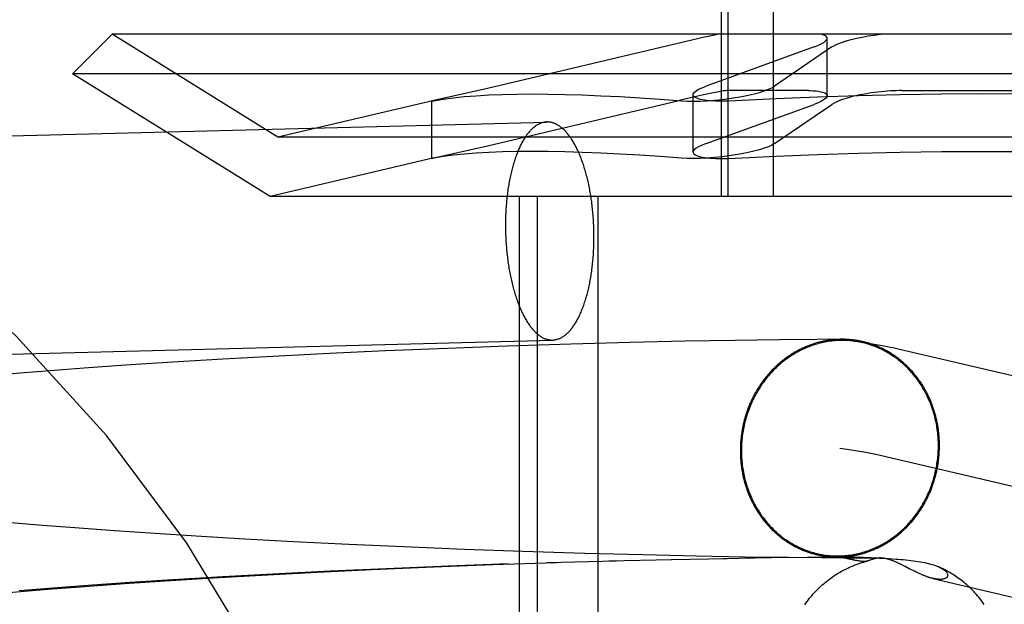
# Model space of a CAD drawing. Header units: inches. Extents: x 0 to 293, y 0 to 190.
# Tile 41 of 84: x 99.333 to 99.509, y 97.547 to 97.652. Entities that reach past the tile are written whole.
import ezdxf

# ---------------------------------------------------------------- set-up
doc = ezdxf.new("R2010")
doc.units = ezdxf.units.IN
doc.header["$LTSCALE"] = 16.12069
doc.header["$MEASUREMENT"] = 0
doc.linetypes.add('HIDDEN', pattern=[0.2, 0.1, -0.1])
doc.layers.add('DEFAULT_2', color=8, linetype='HIDDEN')

msp = doc.modelspace()

# ---------------------------------------------------------------- linework, layer by layer
at = {"layer": 'DEFAULT_2', "color": 8, "linetype": 'HIDDEN'}
for p, q in [((99.45858, 97.62037), (99.45858, 97.72537)), ((99.45979, 97.62037), (99.45979, 97.72537)), ((99.46792, 97.62037), (99.46792, 97.72537)), ((99.34952, 97.64937), (99.34245, 97.6423)), ((99.66138, 97.64937), (99.34952, 97.64937)), ((99.3792, 97.63097), (99.34952, 97.64937)), ((99.45103, 97.64781), (99.41673, 97.6397)), ((99.47749, 97.6384), (99.47749, 97.64867)), ((99.47515, 97.64711), (99.45583, 97.64011)), ((99.47836, 97.64711), (99.46808, 97.64011)), ((99.66845, 97.6423), (99.34245, 97.6423)), ((99.37781, 97.62037), (99.34245, 97.6423)), ((99.41673, 97.6397), (99.40713, 97.63752)), ((99.47416, 97.63931), (99.45958, 97.63931)), ((99.49087, 97.63931), (99.52003, 97.63931)), ((99.40717, 97.63753), (99.3792, 97.63097)), ((99.40713, 97.63752), (99.40673, 97.63742)), ((99.40673, 97.63742), (99.40713, 97.63748)), ((99.40673, 97.62715), (99.40673, 97.63742)), ((99.41673, 97.62943), (99.45102, 97.63753)), ((99.4535, 97.62829), (99.4535, 97.63856)), ((99.45583, 97.62984), (99.47515, 97.63684)), ((99.46808, 97.62984), (99.47836, 97.63684)), ((99.21992, 97.62831), (99.42735, 97.63368)), ((99.6317, 97.63097), (99.3792, 97.63097)), ((99.40713, 97.62725), (99.41673, 97.62943)), ((99.40717, 97.62726), (99.37781, 97.62037)), ((99.40673, 97.62715), (99.40713, 97.62725)), ((99.40713, 97.62721), (99.40673, 97.62715)), ((99.63309, 97.62037), (99.37781, 97.62037)), ((99.42245, 97.46412), (99.42245, 97.62037)), ((99.42568, 97.46412), (99.42568, 97.62037)), ((99.43652, 97.46412), (99.43652, 97.62037)), ((99.22093, 97.58932), (99.42836, 97.5947)), ((99.46889, 97.59475), (99.46102, 97.59463)), ((99.47563, 97.59481), (99.46889, 97.59475)), ((99.48015, 97.59483), (99.47563, 97.59481)), ((99.40953, 97.59319), (99.39847, 97.59274)), ((99.42024, 97.59358), (99.40953, 97.59319)), ((99.4316, 97.59395), (99.42024, 97.59358)), ((99.44227, 97.59424), (99.4316, 97.59395)), ((99.45211, 97.59447), (99.44227, 97.59424)), ((99.46102, 97.59463), (99.45211, 97.59447)), ((99.49019, 97.59315), (99.61999, 97.56276)), ((99.36934, 97.59127), (99.36043, 97.59074)), ((99.37827, 97.59176), (99.36934, 97.59127)), ((99.38843, 97.59228), (99.37827, 97.59176)), ((99.39847, 97.59274), (99.38843, 97.59228)), ((99.34534, 97.58972), (99.33917, 97.58926)), ((99.35284, 97.59025), (99.34534, 97.58972)), ((99.36043, 97.59074), (99.35284, 97.59025)), ((99.33309, 97.58878), (99.32712, 97.58828)), ((99.33917, 97.58926), (99.33309, 97.58878)), ((99.48621, 97.57427), (99.61559, 97.54397)), ((99.33706, 97.56156), (99.33141, 97.56203)), ((99.34286, 97.56111), (99.33706, 97.56156)), ((99.34998, 97.56059), (99.34286, 97.56111)), ((99.35723, 97.56009), (99.34998, 97.56059)), ((99.36459, 97.55962), (99.35723, 97.56009)), ((99.37326, 97.55911), (99.36459, 97.55962)), ((99.38198, 97.55864), (99.37326, 97.55911)), ((99.39191, 97.55814), (99.38198, 97.55864)), ((99.40174, 97.5577), (99.39191, 97.55814)), ((99.41257, 97.55726), (99.40174, 97.5577)), ((99.42305, 97.55688), (99.41257, 97.55726)), ((99.43416, 97.55653), (99.42305, 97.55688)), ((99.44457, 97.55626), (99.43416, 97.55653)), ((99.45413, 97.55604), (99.44457, 97.55626)), ((99.46276, 97.55589), (99.45413, 97.55604)), ((99.47792, 97.55614), (99.47852, 97.55606)), ((99.47852, 97.55606), (99.47907, 97.55598)), ((99.47904, 97.5559), (99.48171, 97.5559)), ((99.47907, 97.55598), (99.47957, 97.5559)), ((99.48128, 97.5559), (99.48134, 97.5559)), ((99.48137, 97.5559), (99.48144, 97.5559)), ((99.48147, 97.5559), (99.48158, 97.5559)), ((99.48171, 97.5559), (99.48188, 97.5559)), ((99.48188, 97.5559), (99.48208, 97.5559)), ((99.48208, 97.5559), (99.48231, 97.5559)), ((99.40974, 97.55427), (99.39863, 97.55381)), ((99.40704, 97.55412), (99.41769, 97.55453)), ((99.4205, 97.55466), (99.40974, 97.55427)), ((99.41769, 97.55453), (99.42905, 97.55491)), ((99.42742, 97.55489), (99.43977, 97.55522)), ((99.43842, 97.55521), (99.44972, 97.55547)), ((99.44961, 97.55548), (99.45963, 97.55566)), ((99.45882, 97.55566), (99.46756, 97.55578)), ((99.47059, 97.55578), (99.46276, 97.55589)), ((99.46702, 97.55579), (99.47436, 97.55586)), ((99.47655, 97.55573), (99.47059, 97.55578)), ((99.47396, 97.55586), (99.47941, 97.55589)), ((99.48094, 97.55571), (99.47655, 97.55573)), ((99.47957, 97.5559), (99.48002, 97.55583)), ((99.48002, 97.55583), (99.48041, 97.55576)), ((99.48393, 97.55571), (99.48094, 97.55571)), ((99.48095, 97.55589), (99.48097, 97.55589)), ((99.48099, 97.55589), (99.48101, 97.55589)), ((99.48102, 97.55589), (99.48104, 97.55589)), ((99.48106, 97.55589), (99.48108, 97.55589)), ((99.4811, 97.55589), (99.48116, 97.5559)), ((99.48116, 97.5559), (99.48122, 97.5559)), ((99.48175, 97.5555), (99.48121, 97.55563)), ((99.48122, 97.5559), (99.48128, 97.5559)), ((99.48172, 97.55551), (99.48268, 97.55528)), ((99.48259, 97.5553), (99.48222, 97.55539)), ((99.48231, 97.5559), (99.48259, 97.55589)), ((99.48259, 97.55589), (99.48292, 97.55589)), ((99.48292, 97.55589), (99.48342, 97.55587)), ((99.48342, 97.55587), (99.48402, 97.55585)), ((99.48576, 97.55572), (99.48393, 97.55571)), ((99.48402, 97.55585), (99.48473, 97.55583)), ((99.48473, 97.55583), (99.48541, 97.5558)), ((99.48541, 97.5558), (99.4862, 97.55576)), ((99.48689, 97.55573), (99.48576, 97.55572)), ((99.4862, 97.55576), (99.48689, 97.55572)), ((99.48689, 97.55572), (99.48768, 97.55568)), ((99.48768, 97.55568), (99.48855, 97.55562)), ((99.48855, 97.55562), (99.48918, 97.55558)), ((99.49037, 97.55473), (99.49019, 97.55482)), ((99.49054, 97.55465), (99.49037, 97.55473)), ((99.49071, 97.55457), (99.49054, 97.55465)), ((99.49087, 97.55449), (99.49071, 97.55457)), ((99.4911, 97.55437), (99.49087, 97.55449)), ((99.49145, 97.55419), (99.4911, 97.55437)), ((99.4922, 97.55381), (99.49145, 97.55419)), ((99.36763, 97.55216), (99.3763, 97.55266)), ((99.37832, 97.55283), (99.36935, 97.55234)), ((99.3763, 97.55266), (99.38623, 97.55318)), ((99.38854, 97.55335), (99.37832, 97.55283)), ((99.38623, 97.55318), (99.3961, 97.55365)), ((99.39863, 97.55381), (99.38854, 97.55335)), ((99.3961, 97.55365), (99.40704, 97.55412)), ((99.49259, 97.55361), (99.4922, 97.55381)), ((99.49287, 97.55347), (99.49259, 97.55361)), ((99.49309, 97.55336), (99.49287, 97.55347)), ((99.49326, 97.55328), (99.49309, 97.55336)), ((99.49343, 97.55319), (99.49326, 97.55328)), ((99.4936, 97.55311), (99.49343, 97.55319)), ((99.49372, 97.55305), (99.4936, 97.55311)), ((99.49384, 97.553), (99.49372, 97.55305)), ((99.49397, 97.55294), (99.49384, 97.553)), ((99.4941, 97.55288), (99.49397, 97.55294)), ((99.49424, 97.55282), (99.4941, 97.55288)), ((99.49438, 97.55276), (99.49424, 97.55282)), ((99.49452, 97.5527), (99.49438, 97.55276)), ((99.33881, 97.55018), (99.34463, 97.55062)), ((99.34522, 97.55078), (99.33901, 97.55032)), ((99.34463, 97.55062), (99.35176, 97.55114)), ((99.35276, 97.55131), (99.34522, 97.55078)), ((99.35176, 97.55114), (99.35903, 97.55163)), ((99.36039, 97.5518), (99.35276, 97.55131)), ((99.35903, 97.55163), (99.36763, 97.55216)), ((99.36935, 97.55234), (99.36039, 97.5518)), ((99.49641, 97.55206), (99.59803, 97.52826)), ((99.32759, 97.54923), (99.33312, 97.54971)), ((99.33901, 97.55032), (99.33291, 97.54984)), ((99.33312, 97.54971), (99.33881, 97.55018))]:
    msp.add_line(p, q, dxfattribs=at)
for points in [[(99.45807, 97.64937), (99.45734, 97.64922), (99.45649, 97.64905), (99.45555, 97.64884), (99.45452, 97.64861), (99.45103, 97.64781)], [(99.47749, 97.64867), (99.47742, 97.64888), (99.47723, 97.64907), (99.47692, 97.64924), (99.47648, 97.64937)], [(99.47836, 97.64711), (99.47882, 97.64738), (99.4794, 97.64765), (99.48009, 97.64792), (99.48088, 97.64818), (99.48177, 97.64843), (99.48273, 97.64867), (99.48375, 97.64888), (99.48482, 97.64907), (99.48592, 97.64924), (99.48704, 97.64937)], [(99.47515, 97.64711), (99.47584, 97.64738), (99.47642, 97.64765), (99.47688, 97.64792), (99.47721, 97.64818), (99.47742, 97.64843), (99.47749, 97.64867)], [(99.45958, 97.63931), (99.4593, 97.63929), (99.4589, 97.63924), (99.4584, 97.63916), (99.45779, 97.63904), (99.45707, 97.6389), (99.45626, 97.63873), (99.45536, 97.63853), (99.45438, 97.63831), (99.45102, 97.63753)], [(99.4535, 97.63855), (99.45353, 97.63872), (99.45371, 97.63898), (99.45403, 97.63925), (99.4545, 97.63953), (99.4551, 97.63982), (99.45583, 97.64011)], [(99.45869, 97.63773), (99.45989, 97.63788), (99.46108, 97.63806), (99.46225, 97.63826), (99.46336, 97.63848), (99.46441, 97.63872), (99.46536, 97.63898), (99.46622, 97.63925), (99.46697, 97.63953), (99.46759, 97.63982), (99.46808, 97.64011)], [(99.47416, 97.63931), (99.47454, 97.63931), (99.47491, 97.63929), (99.47525, 97.63927), (99.47557, 97.63925), (99.47587, 97.63921), (99.47615, 97.63917)], [(99.47615, 97.63917), (99.47668, 97.63904), (99.47709, 97.63888), (99.47736, 97.63869), (99.47748, 97.63848), (99.47749, 97.6384)], [(99.48776, 97.63917), (99.48656, 97.63904), (99.48537, 97.63888), (99.48421, 97.63869), (99.4831, 97.63848), (99.48205, 97.63823), (99.48109, 97.63797), (99.48023, 97.6377), (99.47948, 97.63741), (99.47885, 97.63713), (99.47836, 97.63684)], [(99.49087, 97.63931), (99.49036, 97.63931), (99.48985, 97.63929), (99.48934, 97.63927), (99.48881, 97.63925), (99.48829, 97.63921), (99.48776, 97.63917)], [(99.40713, 97.63748), (99.40878, 97.63776), (99.4106, 97.63801), (99.41256, 97.63822), (99.41468, 97.63839), (99.41696, 97.63852), (99.41938, 97.63862), (99.42195, 97.63868), (99.42467, 97.6387), (99.42753, 97.63868), (99.43054, 97.63862), (99.43368, 97.63852), (99.43697, 97.63839), (99.44039, 97.63822), (99.44395, 97.63801), (99.44764, 97.63776), (99.45146, 97.63748)], [(99.45146, 97.63748), (99.45245, 97.63743), (99.45355, 97.63742), (99.45475, 97.63744), (99.45602, 97.6375), (99.45734, 97.6376), (99.45869, 97.63773)], [(99.45484, 97.63773), (99.4543, 97.63788), (99.45389, 97.63806), (99.45362, 97.63826), (99.4535, 97.63848), (99.4535, 97.63855)], [(99.46112, 97.63748), (99.45984, 97.63743), (99.45863, 97.63742), (99.4575, 97.63744), (99.45648, 97.6375), (99.45559, 97.6376), (99.45484, 97.63773)], [(99.50545, 97.6387), (99.498, 97.63866), (99.49055, 97.63856), (99.48313, 97.63839), (99.47574, 97.63815), (99.4684, 97.63785), (99.46112, 97.63748)], [(99.47749, 97.6384), (99.47745, 97.63823), (99.47727, 97.63797), (99.47695, 97.6377), (99.47648, 97.63741), (99.47588, 97.63713), (99.47515, 97.63684)], [(99.54978, 97.63748), (99.5425, 97.63785), (99.53516, 97.63815), (99.52777, 97.63839), (99.52035, 97.63856), (99.5129, 97.63866), (99.50545, 97.6387)], [(99.42735, 97.63368), (99.42724, 97.63368), (99.42712, 97.63367), (99.427, 97.63366), (99.42688, 97.63364), (99.42676, 97.63362), (99.42664, 97.63359), (99.42652, 97.63355), (99.4264, 97.63352), (99.42628, 97.63348), (99.42616, 97.63343), (99.42604, 97.63338), (99.42592, 97.63332), (99.4258, 97.63326), (99.42568, 97.6332), (99.42557, 97.63313), (99.42545, 97.63306), (99.42533, 97.63298), (99.42522, 97.6329), (99.4251, 97.63281), (99.42499, 97.63272), (99.42488, 97.63262), (99.42476, 97.63252), (99.42465, 97.63242), (99.42454, 97.63231), (99.42443, 97.6322), (99.42432, 97.63208), (99.42421, 97.63196), (99.4241, 97.63183), (99.424, 97.6317), (99.42389, 97.63157), (99.42378, 97.63143), (99.42368, 97.63129), (99.42358, 97.63114), (99.42347, 97.63099), (99.42337, 97.63084), (99.42327, 97.63068), (99.42317, 97.63052), (99.42308, 97.63035), (99.42298, 97.63018), (99.42288, 97.63001), (99.42279, 97.62983), (99.4227, 97.62965), (99.4226, 97.62947), (99.42251, 97.62928), (99.42242, 97.62909), (99.42234, 97.62889), (99.42225, 97.62869), (99.42216, 97.62849), (99.42208, 97.62828), (99.422, 97.62807), (99.42191, 97.62786), (99.42183, 97.62765), (99.42176, 97.62743), (99.42168, 97.6272), (99.4216, 97.62698), (99.42153, 97.62675), (99.42146, 97.62652), (99.42138, 97.62629), (99.42132, 97.62605), (99.42125, 97.62581), (99.42118, 97.62557), (99.42112, 97.62532), (99.42105, 97.62507), (99.42099, 97.62482), (99.42093, 97.62457), (99.42087, 97.62432), (99.42081, 97.62406), (99.42076, 97.6238), (99.42071, 97.62354), (99.42065, 97.62327), (99.4206, 97.623), (99.42056, 97.62274), (99.42051, 97.62246), (99.42046, 97.62219), (99.42042, 97.62192), (99.42038, 97.62164), (99.42034, 97.62136), (99.4203, 97.62108), (99.42027, 97.6208), (99.42023, 97.62052), (99.4202, 97.62023), (99.42017, 97.61995), (99.42014, 97.61966), (99.42011, 97.61937), (99.42009, 97.61908), (99.42006, 97.61879), (99.42004, 97.6185), (99.42002, 97.6182), (99.42, 97.61791), (99.41999, 97.61761), (99.41997, 97.61732), (99.41996, 97.61702), (99.41995, 97.61672), (99.41994, 97.61643), (99.41994, 97.61613), (99.41993, 97.61583), (99.41993, 97.61553), (99.41993, 97.61523)], [(99.43577, 97.61315), (99.43577, 97.61345), (99.43577, 97.61375), (99.43576, 97.61405), (99.43576, 97.61435), (99.43575, 97.61465), (99.43574, 97.61495), (99.43573, 97.61525), (99.43571, 97.61555), (99.4357, 97.61585), (99.43568, 97.61615), (99.43566, 97.61645), (99.43564, 97.61675), (99.43561, 97.61705), (99.43559, 97.61734), (99.43556, 97.61764), (99.43553, 97.61793), (99.4355, 97.61823), (99.43547, 97.61852), (99.43544, 97.61881), (99.4354, 97.6191), (99.43536, 97.61939), (99.43532, 97.61968), (99.43528, 97.61997), (99.43524, 97.62026), (99.43519, 97.62054), (99.43515, 97.62082), (99.4351, 97.6211), (99.43505, 97.62138), (99.435, 97.62166), (99.43494, 97.62194), (99.43489, 97.62221), (99.43483, 97.62249), (99.43477, 97.62276), (99.43471, 97.62303), (99.43465, 97.62329), (99.43459, 97.62356), (99.43452, 97.62382), (99.43445, 97.62408), (99.43439, 97.62434), (99.43432, 97.62459), (99.43425, 97.62484), (99.43417, 97.62509), (99.4341, 97.62534), (99.43402, 97.62559), (99.43395, 97.62583), (99.43387, 97.62607), (99.43379, 97.62631), (99.43371, 97.62654), (99.43362, 97.62677), (99.43354, 97.627), (99.43345, 97.62722), (99.43337, 97.62744), (99.43328, 97.62766), (99.43319, 97.62788), (99.4331, 97.62809), (99.43301, 97.6283), (99.43291, 97.6285), (99.43282, 97.62871), (99.43272, 97.62891), (99.43263, 97.6291), (99.43253, 97.62929), (99.43243, 97.62948), (99.43233, 97.62966), (99.43223, 97.62985), (99.43212, 97.63002), (99.43202, 97.6302), (99.43192, 97.63037), (99.43181, 97.63053), (99.43171, 97.63069), (99.4316, 97.63085), (99.43149, 97.631), (99.43138, 97.63115), (99.43127, 97.6313), (99.43116, 97.63144), (99.43105, 97.63158), (99.43094, 97.63171), (99.43083, 97.63184), (99.43071, 97.63197), (99.4306, 97.63209), (99.43048, 97.63221), (99.43037, 97.63232), (99.43025, 97.63243), (99.43014, 97.63253), (99.43002, 97.63263), (99.4299, 97.63273), (99.42978, 97.63282), (99.42966, 97.6329), (99.42955, 97.63299), (99.42943, 97.63306), (99.42931, 97.63314), (99.42919, 97.6332), (99.42907, 97.63327), (99.42895, 97.63333), (99.42882, 97.63338), (99.4287, 97.63343), (99.42858, 97.63348), (99.42846, 97.63352), (99.42834, 97.63356), (99.42822, 97.63359), (99.42809, 97.63362), (99.42797, 97.63364), (99.42785, 97.63366), (99.42773, 97.63367), (99.42761, 97.63368), (99.42749, 97.63369), (99.42736, 97.63369)], [(99.45146, 97.62721), (99.44764, 97.62749), (99.44395, 97.62773), (99.44039, 97.62794), (99.43697, 97.62812), (99.43368, 97.62825), (99.43054, 97.62835), (99.42753, 97.62841), (99.42467, 97.62843), (99.42195, 97.62841), (99.41938, 97.62835), (99.41696, 97.62825), (99.41468, 97.62812), (99.41256, 97.62794), (99.4106, 97.62773), (99.40878, 97.62749), (99.40713, 97.62721)], [(99.45583, 97.62984), (99.4551, 97.62955), (99.4545, 97.62926), (99.45403, 97.62898), (99.45371, 97.62871), (99.45353, 97.62845), (99.4535, 97.62828)], [(99.4535, 97.62828), (99.4535, 97.62821), (99.45362, 97.62799), (99.45389, 97.62779), (99.4543, 97.62761), (99.45484, 97.62746)], [(99.46808, 97.62984), (99.46759, 97.62955), (99.46697, 97.62926), (99.46622, 97.62898), (99.46536, 97.62871), (99.4644, 97.62845), (99.46336, 97.62821), (99.46224, 97.62799), (99.46108, 97.62779), (99.45989, 97.62761), (99.45869, 97.62746)], [(99.46112, 97.62721), (99.4684, 97.62758), (99.47574, 97.62788), (99.48313, 97.62812), (99.49055, 97.62829), (99.498, 97.62839), (99.50545, 97.62843)], [(99.50545, 97.62843), (99.5129, 97.62839), (99.52035, 97.62829), (99.52777, 97.62812), (99.53516, 97.62788), (99.5425, 97.62758), (99.54978, 97.62721)], [(99.45869, 97.62746), (99.45734, 97.62733), (99.45602, 97.62723), (99.45475, 97.62717), (99.45355, 97.62714), (99.45245, 97.62716), (99.45146, 97.62721)], [(99.45484, 97.62746), (99.45559, 97.62733), (99.45648, 97.62723), (99.4575, 97.62717), (99.45863, 97.62714), (99.45984, 97.62716), (99.46112, 97.62721)], [(99.41993, 97.61523), (99.41993, 97.61493), (99.41993, 97.61463), (99.41994, 97.61433), (99.41994, 97.61403), (99.41995, 97.61373), (99.41996, 97.61343), (99.41997, 97.61313), (99.41999, 97.61283), (99.42, 97.61253), (99.42002, 97.61223), (99.42004, 97.61193), (99.42006, 97.61163), (99.42009, 97.61134), (99.42011, 97.61104), (99.42014, 97.61075), (99.42017, 97.61045), (99.4202, 97.61016), (99.42023, 97.60986), (99.42027, 97.60957), (99.4203, 97.60928), (99.42034, 97.60899), (99.42038, 97.6087), (99.42042, 97.60841), (99.42046, 97.60813), (99.42051, 97.60784), (99.42056, 97.60756), (99.4206, 97.60728), (99.42065, 97.607), (99.42071, 97.60672), (99.42076, 97.60644), (99.42081, 97.60617), (99.42087, 97.6059), (99.42093, 97.60563), (99.42099, 97.60536), (99.42105, 97.60509), (99.42112, 97.60483), (99.42118, 97.60456), (99.42125, 97.6043), (99.42132, 97.60405), (99.42138, 97.60379), (99.42146, 97.60354), (99.42153, 97.60329), (99.4216, 97.60304), (99.42168, 97.6028), (99.42176, 97.60255), (99.42183, 97.60231), (99.42191, 97.60208), (99.422, 97.60184), (99.42208, 97.60161), (99.42216, 97.60139), (99.42225, 97.60116), (99.42234, 97.60094), (99.42242, 97.60072), (99.42251, 97.6005), (99.4226, 97.60029), (99.4227, 97.60008), (99.42279, 97.59988), (99.42288, 97.59968), (99.42298, 97.59948), (99.42308, 97.59928), (99.42317, 97.59909), (99.42327, 97.5989), (99.42337, 97.59872), (99.42347, 97.59854), (99.42358, 97.59836), (99.42368, 97.59819), (99.42378, 97.59802), (99.42389, 97.59785), (99.424, 97.59769), (99.4241, 97.59753), (99.42421, 97.59738), (99.42432, 97.59723), (99.42443, 97.59708), (99.42454, 97.59694), (99.42465, 97.5968), (99.42476, 97.59667), (99.42488, 97.59654), (99.42499, 97.59641), (99.4251, 97.59629), (99.42522, 97.59618), (99.42533, 97.59606), (99.42545, 97.59596), (99.42557, 97.59585), (99.42568, 97.59575), (99.4258, 97.59566), (99.42592, 97.59557), (99.42604, 97.59548), (99.42616, 97.5954), (99.42628, 97.59532), (99.4264, 97.59525), (99.42652, 97.59518), (99.42664, 97.59511), (99.42676, 97.59505), (99.42688, 97.595), (99.427, 97.59495), (99.42712, 97.5949), (99.42724, 97.59486), (99.42736, 97.59483), (99.42749, 97.59479), (99.42761, 97.59477), (99.42773, 97.59474), (99.42785, 97.59472), (99.42797, 97.59471), (99.42809, 97.5947), (99.42822, 97.5947), (99.42834, 97.5947)], [(99.42836, 97.5947), (99.42846, 97.5947), (99.42858, 97.59471), (99.4287, 97.59473), (99.42882, 97.59474), (99.42895, 97.59477), (99.42907, 97.5948), (99.42919, 97.59483), (99.42931, 97.59487), (99.42943, 97.59491), (99.42955, 97.59495), (99.42966, 97.595), (99.42978, 97.59506), (99.4299, 97.59512), (99.43002, 97.59518), (99.43014, 97.59525), (99.43025, 97.59533), (99.43037, 97.5954), (99.43048, 97.59549), (99.4306, 97.59557), (99.43071, 97.59566), (99.43083, 97.59576), (99.43094, 97.59586), (99.43105, 97.59596), (99.43116, 97.59607), (99.43127, 97.59619), (99.43138, 97.5963), (99.43149, 97.59642), (99.4316, 97.59655), (99.43171, 97.59668), (99.43181, 97.59681), (99.43192, 97.59695), (99.43202, 97.59709), (99.43212, 97.59724), (99.43223, 97.59739), (99.43233, 97.59754), (99.43243, 97.5977), (99.43253, 97.59786), (99.43263, 97.59803), (99.43272, 97.5982), (99.43282, 97.59837), (99.43291, 97.59855), (99.43301, 97.59873), (99.4331, 97.59892), (99.43319, 97.59911), (99.43328, 97.5993), (99.43337, 97.59949), (99.43345, 97.59969), (99.43354, 97.59989), (99.43362, 97.6001), (99.43371, 97.60031), (99.43379, 97.60052), (99.43387, 97.60074), (99.43395, 97.60096), (99.43402, 97.60118), (99.4341, 97.6014), (99.43417, 97.60163), (99.43425, 97.60186), (99.43432, 97.6021), (99.43439, 97.60233), (99.43445, 97.60257), (99.43452, 97.60282), (99.43459, 97.60306), (99.43465, 97.60331), (99.43471, 97.60356), (99.43477, 97.60381), (99.43483, 97.60407), (99.43489, 97.60432), (99.43494, 97.60458), (99.435, 97.60485), (99.43505, 97.60511), (99.4351, 97.60538), (99.43515, 97.60565), (99.43519, 97.60592), (99.43524, 97.60619), (99.43528, 97.60647), (99.43532, 97.60674), (99.43536, 97.60702), (99.4354, 97.6073), (99.43544, 97.60758), (99.43547, 97.60787), (99.4355, 97.60815), (99.43553, 97.60844), (99.43556, 97.60872), (99.43559, 97.60901), (99.43561, 97.6093), (99.43564, 97.60959), (99.43566, 97.60989), (99.43568, 97.61018), (99.4357, 97.61047), (99.43571, 97.61077), (99.43573, 97.61106), (99.43574, 97.61136), (99.43575, 97.61166), (99.43576, 97.61196), (99.43576, 97.61226), (99.43577, 97.61255), (99.43577, 97.61285), (99.43577, 97.61315)], [(99.48012, 97.59483), (99.47995, 97.59483), (99.47977, 97.59483), (99.4796, 97.59482), (99.47942, 97.59481), (99.47925, 97.59481), (99.47907, 97.59479), (99.4789, 97.59478), (99.47873, 97.59477), (99.47855, 97.59475), (99.47838, 97.59473), (99.4782, 97.59471), (99.47803, 97.59469), (99.47785, 97.59466), (99.47768, 97.59464), (99.47751, 97.59461), (99.47733, 97.59458), (99.47716, 97.59455), (99.47699, 97.59452), (99.47681, 97.59448), (99.47664, 97.59444), (99.47647, 97.5944), (99.4763, 97.59436), (99.47613, 97.59432), (99.47596, 97.59428), (99.47578, 97.59423), (99.47561, 97.59418), (99.47544, 97.59413), (99.47528, 97.59408), (99.47511, 97.59403), (99.47494, 97.59397), (99.47477, 97.59391), (99.4746, 97.59386), (99.47443, 97.59379), (99.47427, 97.59373), (99.4741, 97.59367), (99.47394, 97.5936), (99.47377, 97.59353), (99.47361, 97.59346), (99.47344, 97.59339), (99.47328, 97.59332), (99.47312, 97.59325), (99.47296, 97.59317), (99.47279, 97.59309), (99.47263, 97.59301), (99.47247, 97.59293), (99.47231, 97.59285), (99.47216, 97.59276), (99.472, 97.59267), (99.47184, 97.59259), (99.47168, 97.5925), (99.47153, 97.5924), (99.47137, 97.59231), (99.47122, 97.59222), (99.47107, 97.59212), (99.47092, 97.59202), (99.47076, 97.59192), (99.47061, 97.59182), (99.47046, 97.59172), (99.47032, 97.59161), (99.47017, 97.59151), (99.47002, 97.5914), (99.46987, 97.59129), (99.46973, 97.59118), (99.46959, 97.59107), (99.46944, 97.59095), (99.4693, 97.59084), (99.46916, 97.59072), (99.46902, 97.5906), (99.46888, 97.59048), (99.46874, 97.59036), (99.46861, 97.59024), (99.46847, 97.59012), (99.46834, 97.58999), (99.4682, 97.58986), (99.46807, 97.58974), (99.46794, 97.58961), (99.46781, 97.58947), (99.46768, 97.58934), (99.46755, 97.58921), (99.46742, 97.58907), (99.4673, 97.58894), (99.46717, 97.5888), (99.46705, 97.58866), (99.46693, 97.58852), (99.46681, 97.58838), (99.46669, 97.58824), (99.46657, 97.58809), (99.46645, 97.58795), (99.46634, 97.5878), (99.46623, 97.58765), (99.46611, 97.5875), (99.466, 97.58735), (99.46589, 97.5872), (99.46578, 97.58705), (99.46567, 97.5869), (99.46557, 97.58674), (99.46546, 97.58659), (99.46536, 97.58643), (99.46526, 97.58627), (99.46516, 97.58611), (99.46506, 97.58595), (99.46496, 97.58579), (99.46486, 97.58563), (99.46477, 97.58547), (99.46467, 97.5853), (99.46458, 97.58514), (99.46449, 97.58497), (99.4644, 97.58481), (99.46431, 97.58464), (99.46423, 97.58447), (99.46414, 97.5843), (99.46406, 97.58413), (99.46398, 97.58396), (99.4639, 97.58379), (99.46382, 97.58361), (99.46374, 97.58344), (99.46367, 97.58327), (99.46359, 97.58309), (99.46352, 97.58292), (99.46345, 97.58274), (99.46338, 97.58256), (99.46331, 97.58238), (99.46325, 97.58221), (99.46318, 97.58203), (99.46312, 97.58185), (99.46306, 97.58167), (99.463, 97.58148), (99.46294, 97.5813), (99.46288, 97.58112), (99.46283, 97.58094), (99.46277, 97.58075), (99.46272, 97.58057), (99.46267, 97.58039), (99.46262, 97.5802), (99.46258, 97.58002), (99.46253, 97.57983), (99.46249, 97.57964), (99.46245, 97.57946), (99.46241, 97.57927), (99.46237, 97.57908), (99.46233, 97.57889), (99.4623, 97.57871), (99.46227, 97.57852), (99.46223, 97.57833), (99.4622, 97.57814), (99.46218, 97.57795), (99.46215, 97.57776), (99.46212, 97.57757), (99.4621, 97.57738), (99.46208, 97.57719), (99.46206, 97.577), (99.46204, 97.57681), (99.46203, 97.57662), (99.46201, 97.57643), (99.462, 97.57624), (99.46199, 97.57605), (99.46198, 97.57586), (99.46197, 97.57566), (99.46196, 97.57547), (99.46196, 97.57528), (99.46196, 97.57509), (99.46196, 97.5749)], [(99.49759, 97.57582), (99.49759, 97.57601), (99.49759, 97.5762), (99.49758, 97.5764), (99.49758, 97.57659), (99.49757, 97.57678), (99.49756, 97.57697), (99.49755, 97.57716), (99.49754, 97.57735), (99.49752, 97.57754), (99.49751, 97.57773), (99.49749, 97.57792), (99.49747, 97.57811), (99.49745, 97.5783), (99.49742, 97.57849), (99.4974, 97.57867), (99.49737, 97.57886), (99.49734, 97.57905), (99.49731, 97.57924), (99.49728, 97.57942), (99.49725, 97.57961), (99.49722, 97.5798), (99.49718, 97.57998), (99.49714, 97.58017), (99.4971, 97.58035), (99.49706, 97.58054), (99.49702, 97.58072), (99.49697, 97.58091), (99.49692, 97.58109), (99.49688, 97.58127), (99.49683, 97.58145), (99.49677, 97.58163), (99.49672, 97.58182), (99.49667, 97.582), (99.49661, 97.58217), (99.49655, 97.58235), (99.49649, 97.58253), (99.49643, 97.58271), (99.49637, 97.58289), (99.4963, 97.58306), (99.49624, 97.58324), (99.49617, 97.58341), (99.4961, 97.58359), (99.49603, 97.58376), (99.49596, 97.58393), (99.49588, 97.5841), (99.49581, 97.58427), (99.49573, 97.58444), (99.49565, 97.58461), (99.49557, 97.58478), (99.49549, 97.58494), (99.49541, 97.58511), (99.49532, 97.58528), (99.49523, 97.58544), (99.49515, 97.5856), (99.49506, 97.58576), (99.49497, 97.58593), (99.49487, 97.58609), (99.49478, 97.58625), (99.49469, 97.5864), (99.49459, 97.58656), (99.49449, 97.58672), (99.49439, 97.58687), (99.49429, 97.58702), (99.49419, 97.58718), (99.49409, 97.58733), (99.49398, 97.58748), (99.49387, 97.58763), (99.49377, 97.58778), (99.49366, 97.58792), (99.49355, 97.58807), (99.49344, 97.58821), (99.49332, 97.58835), (99.49321, 97.5885), (99.49309, 97.58864), (99.49298, 97.58878), (99.49286, 97.58891), (99.49274, 97.58905), (99.49262, 97.58919), (99.4925, 97.58932), (99.49237, 97.58945), (99.49225, 97.58958), (99.49212, 97.58971), (99.492, 97.58984), (99.49187, 97.58997), (99.49174, 97.59009), (99.49161, 97.59022), (99.49148, 97.59034), (99.49135, 97.59046), (99.49121, 97.59058), (99.49108, 97.5907), (99.49094, 97.59082), (99.49081, 97.59093), (99.49067, 97.59105), (99.49053, 97.59116), (99.49039, 97.59127), (99.49025, 97.59138), (99.49011, 97.59149), (99.48996, 97.5916), (99.48982, 97.5917), (99.48967, 97.5918), (99.48953, 97.59191), (99.48938, 97.59201), (99.48923, 97.5921), (99.48908, 97.5922), (99.48893, 97.5923), (99.48878, 97.59239), (99.48863, 97.59248), (99.48848, 97.59257), (99.48833, 97.59266), (99.48817, 97.59275), (99.48802, 97.59283), (99.48786, 97.59292), (99.48771, 97.593), (99.48755, 97.59308), (99.48739, 97.59316), (99.48723, 97.59323), (99.48707, 97.59331), (99.48691, 97.59338), (99.48675, 97.59345), (99.48659, 97.59352), (99.48643, 97.59359), (99.48627, 97.59366), (99.48611, 97.59372), (99.48594, 97.59378), (99.48578, 97.59385), (99.48561, 97.5939), (99.48545, 97.59396), (99.48528, 97.59402), (99.48511, 97.59407), (99.48495, 97.59412), (99.48478, 97.59417), (99.48461, 97.59422), (99.48444, 97.59427), (99.48427, 97.59431), (99.4841, 97.59436), (99.48393, 97.5944), (99.48376, 97.59444), (99.48359, 97.59447), (99.48342, 97.59451), (99.48325, 97.59454), (99.48308, 97.59458), (99.48291, 97.59461), (99.48273, 97.59463), (99.48256, 97.59466), (99.48239, 97.59468), (99.48222, 97.59471), (99.48204, 97.59473), (99.48187, 97.59475), (99.48169, 97.59476), (99.48152, 97.59478), (99.48135, 97.59479), (99.48117, 97.5948), (99.481, 97.59481), (99.48082, 97.59482), (99.48065, 97.59483), (99.48047, 97.59483), (99.4803, 97.59483), (99.48015, 97.59483)], [(99.48228, 97.59449), (99.48215, 97.59451), (99.48185, 97.59454), (99.48156, 97.59457), (99.48126, 97.59459), (99.48096, 97.59461), (99.48067, 97.59462), (99.48037, 97.59463), (99.48007, 97.59463), (99.47977, 97.59462), (99.47948, 97.59461), (99.47918, 97.5946), (99.47888, 97.59458), (99.47858, 97.59455), (99.47829, 97.59452), (99.47799, 97.59448), (99.47769, 97.59443), (99.4774, 97.59439), (99.4771, 97.59433), (99.47681, 97.59427), (99.47652, 97.59421), (99.47623, 97.59414), (99.47593, 97.59406), (99.47564, 97.59398), (99.47536, 97.59389), (99.47507, 97.5938), (99.47478, 97.59371), (99.4745, 97.5936), (99.47421, 97.5935), (99.47393, 97.59338), (99.47365, 97.59327), (99.47337, 97.59314), (99.4731, 97.59301), (99.47282, 97.59288), (99.47255, 97.59274), (99.47228, 97.5926), (99.47201, 97.59245), (99.47174, 97.5923), (99.47148, 97.59214), (99.47122, 97.59198), (99.47096, 97.59181), (99.4707, 97.59164), (99.47045, 97.59147), (99.4702, 97.59129), (99.46995, 97.5911), (99.4697, 97.59091), (99.46946, 97.59072), (99.46922, 97.59052), (99.46898, 97.59031), (99.46875, 97.59011), (99.46852, 97.58989), (99.46829, 97.58968), (99.46807, 97.58946), (99.46784, 97.58923), (99.46763, 97.58901), (99.46741, 97.58878), (99.4672, 97.58854), (99.467, 97.5883), (99.46679, 97.58806), (99.46659, 97.58781), (99.4664, 97.58756), (99.4662, 97.58731), (99.46602, 97.58705), (99.46583, 97.58679), (99.46565, 97.58653), (99.46548, 97.58626), (99.4653, 97.58599), (99.46514, 97.58572), (99.46497, 97.58544), (99.46481, 97.58516), (99.46466, 97.58488), (99.46451, 97.5846), (99.46436, 97.58431), (99.46422, 97.58402), (99.46408, 97.58373), (99.46395, 97.58343), (99.46382, 97.58314), (99.46369, 97.58284), (99.46357, 97.58254), (99.46346, 97.58223), (99.46335, 97.58193), (99.46324, 97.58162), (99.46314, 97.58131), (99.46304, 97.581), (99.46295, 97.58069), (99.46286, 97.58038), (99.46278, 97.58006), (99.46271, 97.57975), (99.46263, 97.57943), (99.46257, 97.57911), (99.4625, 97.57879), (99.46245, 97.57847), (99.46239, 97.57815), (99.46235, 97.57783), (99.4623, 97.5775), (99.46227, 97.57718), (99.46223, 97.57686), (99.46221, 97.57653), (99.46218, 97.57621), (99.46217, 97.57588), (99.46215, 97.57556), (99.46215, 97.57523), (99.46214, 97.5749)], [(99.48228, 97.59449), (99.48293, 97.59441), (99.48358, 97.59432), (99.48424, 97.59422), (99.4849, 97.59412), (99.4856, 97.59402), (99.48629, 97.5939), (99.48697, 97.59379), (99.48762, 97.59367), (99.48822, 97.59356), (99.48876, 97.59345), (99.48927, 97.59335), (99.48975, 97.59325), (99.49019, 97.59315)], [(99.49741, 97.57582), (99.4974, 97.57614), (99.4974, 97.57647), (99.49738, 97.57679), (99.49736, 97.57712), (99.49734, 97.57744), (99.49731, 97.57776), (99.49728, 97.57809), (99.49724, 97.57841), (99.4972, 97.57873), (99.49715, 97.57905), (99.4971, 97.57937), (99.49704, 97.57969), (99.49698, 97.58), (99.49691, 97.58032), (99.49684, 97.58063), (99.49677, 97.58094), (99.49668, 97.58125), (99.4966, 97.58156), (99.49651, 97.58187), (99.49641, 97.58218), (99.49631, 97.58248), (99.4962, 97.58278), (99.49609, 97.58308), (99.49598, 97.58338), (99.49586, 97.58367), (99.49573, 97.58396), (99.4956, 97.58425), (99.49547, 97.58454), (99.49533, 97.58483), (99.49519, 97.58511), (99.49504, 97.58539), (99.49489, 97.58566), (99.49474, 97.58594), (99.49458, 97.58621), (99.49441, 97.58648), (99.49424, 97.58674), (99.49407, 97.587), (99.4939, 97.58726), (99.49372, 97.58751), (99.49353, 97.58776), (99.49334, 97.58801), (99.49315, 97.58825), (99.49296, 97.58849), (99.49276, 97.58873), (99.49255, 97.58896), (99.49235, 97.58919), (99.49214, 97.58942), (99.49192, 97.58964), (99.4917, 97.58985), (99.49148, 97.59007), (99.49126, 97.59027), (99.49103, 97.59048), (99.4908, 97.59068), (99.49057, 97.59087), (99.49033, 97.59106), (99.49009, 97.59125), (99.48985, 97.59143), (99.4896, 97.59161), (99.48935, 97.59178), (99.4891, 97.59195), (99.48885, 97.59211), (99.48859, 97.59227), (99.48833, 97.59242), (99.48807, 97.59257), (99.48781, 97.59272), (99.48754, 97.59286), (99.48727, 97.59299), (99.487, 97.59312), (99.48673, 97.59324), (99.48645, 97.59336), (99.48618, 97.59347), (99.4859, 97.59358), (99.48562, 97.59369), (99.48534, 97.59378), (99.48505, 97.59388), (99.48477, 97.59396), (99.48448, 97.59405), (99.48419, 97.59412), (99.4839, 97.59419), (99.48361, 97.59426), (99.48332, 97.59432), (99.48303, 97.59438), (99.48274, 97.59443), (99.48244, 97.59447)], [(99.47727, 97.55623), (99.4774, 97.55621), (99.47769, 97.55618), (99.47799, 97.55615), (99.47829, 97.55613), (99.47858, 97.55611), (99.47888, 97.5561), (99.47918, 97.55609), (99.47948, 97.55609), (99.47977, 97.5561), (99.48007, 97.55611), (99.48037, 97.55613), (99.48067, 97.55615), (99.48096, 97.55617), (99.48126, 97.55621), (99.48156, 97.55624), (99.48185, 97.55629), (99.48215, 97.55634), (99.48244, 97.55639), (99.48274, 97.55645), (99.48303, 97.55651), (99.48332, 97.55658), (99.48361, 97.55666), (99.4839, 97.55674), (99.48419, 97.55683), (99.48448, 97.55692), (99.48477, 97.55702), (99.48505, 97.55712), (99.48534, 97.55723), (99.48562, 97.55734), (99.4859, 97.55746), (99.48618, 97.55758), (99.48645, 97.55771), (99.48673, 97.55784), (99.487, 97.55798), (99.48727, 97.55812), (99.48754, 97.55827), (99.4878, 97.55842), (99.48807, 97.55858), (99.48833, 97.55874), (99.48859, 97.55891), (99.48885, 97.55908), (99.4891, 97.55926), (99.48935, 97.55944), (99.4896, 97.55962), (99.48985, 97.55981), (99.49009, 97.56001), (99.49033, 97.56021), (99.49057, 97.56041), (99.4908, 97.56062), (99.49103, 97.56083), (99.49126, 97.56104), (99.49148, 97.56126), (99.4917, 97.56149), (99.49192, 97.56171), (99.49214, 97.56195), (99.49235, 97.56218), (99.49255, 97.56242), (99.49276, 97.56266), (99.49296, 97.56291), (99.49315, 97.56316), (99.49334, 97.56341), (99.49353, 97.56367), (99.49372, 97.56393), (99.4939, 97.5642), (99.49407, 97.56446), (99.49424, 97.56473), (99.49441, 97.565), (99.49458, 97.56528), (99.49474, 97.56556), (99.49489, 97.56584), (99.49504, 97.56613), (99.49519, 97.56641), (99.49533, 97.5667), (99.49547, 97.56699), (99.4956, 97.56729), (99.49573, 97.56758), (99.49586, 97.56788), (99.49598, 97.56818), (99.49609, 97.56849), (99.4962, 97.56879), (99.49631, 97.5691), (99.49641, 97.56941), (99.49651, 97.56972), (99.4966, 97.57003), (99.49668, 97.57034), (99.49677, 97.57066), (99.49684, 97.57098), (99.49691, 97.57129), (99.49698, 97.57161), (99.49704, 97.57193), (99.4971, 97.57225), (99.49715, 97.57257), (99.4972, 97.5729), (99.49724, 97.57322), (99.49728, 97.57354), (99.49731, 97.57387), (99.49734, 97.57419), (99.49736, 97.57452), (99.49738, 97.57484), (99.4974, 97.57517), (99.4974, 97.57549), (99.49741, 97.57582)], [(99.47941, 97.55589), (99.4796, 97.55589), (99.47977, 97.55589), (99.47995, 97.5559), (99.48012, 97.55591), (99.4803, 97.55592), (99.48047, 97.55593), (99.48065, 97.55594), (99.48082, 97.55595), (99.481, 97.55597), (99.48117, 97.55599), (99.48135, 97.55601), (99.48152, 97.55603), (99.48169, 97.55606), (99.48187, 97.55608), (99.48204, 97.55611), (99.48222, 97.55614), (99.48239, 97.55617), (99.48256, 97.55621), (99.48273, 97.55624), (99.48291, 97.55628), (99.48308, 97.55632), (99.48325, 97.55636), (99.48342, 97.5564), (99.48359, 97.55645), (99.48376, 97.55649), (99.48393, 97.55654), (99.4841, 97.55659), (99.48427, 97.55664), (99.48444, 97.55669), (99.48461, 97.55675), (99.48478, 97.55681), (99.48495, 97.55687), (99.48511, 97.55693), (99.48528, 97.55699), (99.48545, 97.55705), (99.48561, 97.55712), (99.48578, 97.55719), (99.48594, 97.55726), (99.48611, 97.55733), (99.48627, 97.5574), (99.48643, 97.55748), (99.48659, 97.55755), (99.48675, 97.55763), (99.48691, 97.55771), (99.48707, 97.55779), (99.48723, 97.55788), (99.48739, 97.55796), (99.48755, 97.55805), (99.48771, 97.55814), (99.48786, 97.55823), (99.48802, 97.55832), (99.48817, 97.55841), (99.48833, 97.55851), (99.48848, 97.5586), (99.48863, 97.5587), (99.48878, 97.5588), (99.48893, 97.5589), (99.48908, 97.559), (99.48923, 97.55911), (99.48938, 97.55921), (99.48953, 97.55932), (99.48967, 97.55943), (99.48982, 97.55954), (99.48996, 97.55965), (99.49011, 97.55977), (99.49025, 97.55988), (99.49039, 97.56), (99.49053, 97.56012), (99.49067, 97.56024), (99.49081, 97.56036), (99.49094, 97.56048), (99.49108, 97.56061), (99.49121, 97.56073), (99.49135, 97.56086), (99.49148, 97.56099), (99.49161, 97.56112), (99.49174, 97.56125), (99.49187, 97.56138), (99.492, 97.56151), (99.49212, 97.56165), (99.49225, 97.56178), (99.49237, 97.56192), (99.4925, 97.56206), (99.49262, 97.5622), (99.49274, 97.56234), (99.49286, 97.56249), (99.49298, 97.56263), (99.49309, 97.56278), (99.49321, 97.56292), (99.49332, 97.56307), (99.49344, 97.56322), (99.49355, 97.56337), (99.49366, 97.56352), (99.49377, 97.56367), (99.49387, 97.56383), (99.49398, 97.56398), (99.49409, 97.56414), (99.49419, 97.56429), (99.49429, 97.56445), (99.49439, 97.56461), (99.49449, 97.56477), (99.49459, 97.56493), (99.49469, 97.56509), (99.49478, 97.56525), (99.49487, 97.56542), (99.49497, 97.56558), (99.49506, 97.56575), (99.49515, 97.56592), (99.49523, 97.56608), (99.49532, 97.56625), (99.49541, 97.56642), (99.49549, 97.56659), (99.49557, 97.56676), (99.49565, 97.56693), (99.49573, 97.56711), (99.49581, 97.56728), (99.49588, 97.56746), (99.49596, 97.56763), (99.49603, 97.56781), (99.4961, 97.56798), (99.49617, 97.56816), (99.49624, 97.56834), (99.4963, 97.56852), (99.49637, 97.5687), (99.49643, 97.56888), (99.49649, 97.56906), (99.49655, 97.56924), (99.49661, 97.56942), (99.49667, 97.5696), (99.49672, 97.56978), (99.49677, 97.56997), (99.49683, 97.57015), (99.49688, 97.57034), (99.49692, 97.57052), (99.49697, 97.57071), (99.49702, 97.57089), (99.49706, 97.57108), (99.4971, 97.57127), (99.49714, 97.57145), (99.49718, 97.57164), (99.49722, 97.57183), (99.49725, 97.57202), (99.49728, 97.5722), (99.49731, 97.57239), (99.49734, 97.57258), (99.49737, 97.57277), (99.4974, 97.57296), (99.49742, 97.57315), (99.49745, 97.57334), (99.49747, 97.57353), (99.49749, 97.57372), (99.49751, 97.57391), (99.49752, 97.5741), (99.49754, 97.57429), (99.49755, 97.57448), (99.49756, 97.57468), (99.49757, 97.57487), (99.49758, 97.57506), (99.49758, 97.57525), (99.49759, 97.57544), (99.49759, 97.57563), (99.49759, 97.57582)], [(99.47977, 97.57536), (99.48102, 97.57519), (99.48219, 97.57502), (99.48327, 97.57485), (99.48439, 97.57465), (99.48529, 97.57447), (99.48621, 97.57427)], [(99.46196, 97.5749), (99.46196, 97.57471), (99.46196, 97.57452), (99.46196, 97.57433), (99.46197, 97.57414), (99.46198, 97.57394), (99.46199, 97.57375), (99.462, 97.57356), (99.46201, 97.57337), (99.46203, 97.57318), (99.46204, 97.57299), (99.46206, 97.5728), (99.46208, 97.57261), (99.4621, 97.57243), (99.46212, 97.57224), (99.46215, 97.57205), (99.46218, 97.57186), (99.4622, 97.57167), (99.46223, 97.57148), (99.46227, 97.5713), (99.4623, 97.57111), (99.46233, 97.57092), (99.46237, 97.57074), (99.46241, 97.57055), (99.46245, 97.57037), (99.46249, 97.57018), (99.46253, 97.57), (99.46258, 97.56982), (99.46262, 97.56963), (99.46267, 97.56945), (99.46272, 97.56927), (99.46277, 97.56909), (99.46283, 97.56891), (99.46288, 97.56873), (99.46294, 97.56855), (99.463, 97.56837), (99.46306, 97.56819), (99.46312, 97.56801), (99.46318, 97.56784), (99.46325, 97.56766), (99.46331, 97.56748), (99.46338, 97.56731), (99.46345, 97.56714), (99.46352, 97.56696), (99.46359, 97.56679), (99.46367, 97.56662), (99.46374, 97.56645), (99.46382, 97.56628), (99.4639, 97.56611), (99.46398, 97.56594), (99.46406, 97.56578), (99.46414, 97.56561), (99.46423, 97.56545), (99.46431, 97.56528), (99.4644, 97.56512), (99.46449, 97.56496), (99.46458, 97.5648), (99.46467, 97.56464), (99.46477, 97.56448), (99.46486, 97.56432), (99.46496, 97.56416), (99.46506, 97.56401), (99.46516, 97.56385), (99.46526, 97.5637), (99.46536, 97.56355), (99.46546, 97.56339), (99.46557, 97.56324), (99.46567, 97.56309), (99.46578, 97.56295), (99.46589, 97.5628), (99.466, 97.56265), (99.46611, 97.56251), (99.46623, 97.56237), (99.46634, 97.56223), (99.46645, 97.56208), (99.46657, 97.56195), (99.46669, 97.56181), (99.46681, 97.56167), (99.46693, 97.56154), (99.46705, 97.5614), (99.46717, 97.56127), (99.4673, 97.56114), (99.46742, 97.56101), (99.46755, 97.56088), (99.46768, 97.56075), (99.46781, 97.56063), (99.46794, 97.5605), (99.46807, 97.56038), (99.4682, 97.56026), (99.46834, 97.56014), (99.46847, 97.56002), (99.46861, 97.5599), (99.46874, 97.55979), (99.46888, 97.55967), (99.46902, 97.55956), (99.46916, 97.55945), (99.4693, 97.55934), (99.46944, 97.55923), (99.46959, 97.55913), (99.46973, 97.55902), (99.46987, 97.55892), (99.47002, 97.55882), (99.47017, 97.55872), (99.47032, 97.55862), (99.47046, 97.55852), (99.47061, 97.55843), (99.47076, 97.55833), (99.47092, 97.55824), (99.47107, 97.55815), (99.47122, 97.55806), (99.47137, 97.55798), (99.47153, 97.55789), (99.47168, 97.55781), (99.47184, 97.55772), (99.472, 97.55764), (99.47216, 97.55757), (99.47231, 97.55749), (99.47247, 97.55741), (99.47263, 97.55734), (99.47279, 97.55727), (99.47296, 97.5572), (99.47312, 97.55713), (99.47328, 97.55706), (99.47344, 97.557), (99.47361, 97.55694), (99.47377, 97.55688), (99.47394, 97.55682), (99.4741, 97.55676), (99.47427, 97.5567), (99.47443, 97.55665), (99.4746, 97.5566), (99.47477, 97.55655), (99.47494, 97.5565), (99.47511, 97.55645), (99.47528, 97.55641), (99.47544, 97.55637), (99.47561, 97.55632), (99.47578, 97.55628), (99.47596, 97.55625), (99.47613, 97.55621), (99.4763, 97.55618), (99.47647, 97.55615), (99.47664, 97.55612), (99.47681, 97.55609), (99.47699, 97.55606), (99.47716, 97.55604), (99.47733, 97.55601), (99.47751, 97.55599), (99.47768, 97.55597), (99.47785, 97.55596), (99.47803, 97.55594), (99.4782, 97.55593), (99.47838, 97.55592), (99.47855, 97.55591), (99.47873, 97.5559), (99.4789, 97.55589), (99.47907, 97.55589), (99.47925, 97.55589), (99.47941, 97.55589)], [(99.46214, 97.5749), (99.46215, 97.57458), (99.46215, 97.57425), (99.46217, 97.57393), (99.46218, 97.5736), (99.46221, 97.57328), (99.46223, 97.57296), (99.46227, 97.57264), (99.4623, 97.57231), (99.46235, 97.57199), (99.46239, 97.57167), (99.46245, 97.57135), (99.4625, 97.57104), (99.46257, 97.57072), (99.46263, 97.5704), (99.46271, 97.57009), (99.46278, 97.56978), (99.46286, 97.56947), (99.46295, 97.56916), (99.46304, 97.56885), (99.46314, 97.56855), (99.46324, 97.56824), (99.46335, 97.56794), (99.46346, 97.56764), (99.46357, 97.56735), (99.46369, 97.56705), (99.46382, 97.56676), (99.46394, 97.56647), (99.46408, 97.56618), (99.46422, 97.5659), (99.46436, 97.56561), (99.46451, 97.56533), (99.46466, 97.56506), (99.46481, 97.56478), (99.46497, 97.56451), (99.46514, 97.56425), (99.4653, 97.56398), (99.46548, 97.56372), (99.46565, 97.56346), (99.46583, 97.56321), (99.46602, 97.56296), (99.4662, 97.56271), (99.4664, 97.56247), (99.46659, 97.56223), (99.46679, 97.56199), (99.467, 97.56176), (99.4672, 97.56153), (99.46741, 97.56131), (99.46763, 97.56109), (99.46784, 97.56087), (99.46807, 97.56066), (99.46829, 97.56045), (99.46852, 97.56024), (99.46875, 97.56004), (99.46898, 97.55985), (99.46922, 97.55966), (99.46946, 97.55947), (99.4697, 97.55929), (99.46995, 97.55911), (99.4702, 97.55894), (99.47045, 97.55877), (99.4707, 97.55861), (99.47096, 97.55845), (99.47122, 97.5583), (99.47148, 97.55815), (99.47174, 97.558), (99.47201, 97.55787), (99.47228, 97.55773), (99.47255, 97.5576), (99.47282, 97.55748), (99.4731, 97.55736), (99.47337, 97.55725), (99.47365, 97.55714), (99.47393, 97.55704), (99.47421, 97.55694), (99.4745, 97.55685), (99.47478, 97.55676), (99.47507, 97.55668), (99.47535, 97.5566), (99.47564, 97.55653), (99.47593, 97.55646), (99.47622, 97.5564), (99.47652, 97.55635), (99.47681, 97.5563), (99.4771, 97.55625), (99.47792, 97.55614)], [(99.4735, 97.54737), (99.4737, 97.54765), (99.47389, 97.54792), (99.4741, 97.54819), (99.4743, 97.54845), (99.47452, 97.54872), (99.47473, 97.54897), (99.47495, 97.54923), (99.47518, 97.54947), (99.47541, 97.54972), (99.47564, 97.54996), (99.47588, 97.5502), (99.47612, 97.55044), (99.47637, 97.55067), (99.47663, 97.5509), (99.47688, 97.55112), (99.47714, 97.55134), (99.47739, 97.55154), (99.47765, 97.55174), (99.4779, 97.55194), (99.47815, 97.55212), (99.4784, 97.5523), (99.47865, 97.55246), (99.47889, 97.55263), (99.47913, 97.55278), (99.47937, 97.55293), (99.47961, 97.55307), (99.47984, 97.55321), (99.48007, 97.55334), (99.4803, 97.55346), (99.48052, 97.55358), (99.48074, 97.55369), (99.48096, 97.5538), (99.48117, 97.5539), (99.48137, 97.554), (99.48158, 97.55409), (99.48177, 97.55418), (99.48197, 97.55426), (99.48216, 97.55434), (99.48234, 97.55442), (99.48253, 97.55449), (99.4827, 97.55456), (99.48288, 97.55462), (99.48305, 97.55468), (99.48322, 97.55474), (99.48339, 97.5548), (99.48356, 97.55485), (99.48372, 97.55491), (99.48388, 97.55495), (99.48403, 97.555), (99.48419, 97.55505), (99.48434, 97.55509), (99.48448, 97.55513), (99.48463, 97.55517), (99.48477, 97.5552)], [(99.48041, 97.55576), (99.48076, 97.5557), (99.48091, 97.55567), (99.48106, 97.55564), (99.48119, 97.55562), (99.48131, 97.55559), (99.48142, 97.55557), (99.48151, 97.55555), (99.4816, 97.55553), (99.48168, 97.55551)], [(99.48121, 97.55563), (99.4811, 97.55565), (99.48105, 97.55567), (99.481, 97.55568), (99.48096, 97.55569), (99.48092, 97.5557), (99.48088, 97.55571), (99.48084, 97.55572), (99.48081, 97.55573), (99.48078, 97.55574), (99.48075, 97.55575), (99.48073, 97.55575), (99.48071, 97.55576), (99.48069, 97.55577), (99.48067, 97.55578), (99.48066, 97.55578), (99.48065, 97.55579), (99.48064, 97.55579), (99.48063, 97.5558), (99.48062, 97.55581), (99.48062, 97.55581), (99.48062, 97.55582), (99.48062, 97.55582), (99.48062, 97.55583), (99.48062, 97.55583), (99.48062, 97.55583), (99.48063, 97.55584), (99.48063, 97.55584), (99.48064, 97.55584), (99.48065, 97.55585), (99.48066, 97.55585), (99.48067, 97.55585), (99.48068, 97.55586), (99.4807, 97.55586), (99.48071, 97.55586), (99.48072, 97.55586), (99.48074, 97.55587), (99.48076, 97.55587), (99.48077, 97.55587), (99.48079, 97.55587), (99.48081, 97.55588), (99.48082, 97.55588), (99.48084, 97.55588), (99.48086, 97.55588), (99.48088, 97.55588), (99.48089, 97.55588), (99.48091, 97.55588), (99.48093, 97.55589)], [(99.48222, 97.55539), (99.48214, 97.55541), (99.48205, 97.55543), (99.48197, 97.55546), (99.48189, 97.55548)], [(99.48474, 97.55519), (99.48467, 97.55518), (99.48458, 97.55516), (99.48448, 97.55514), (99.48438, 97.55512), (99.48427, 97.55511), (99.48416, 97.5551), (99.48405, 97.5551), (99.48393, 97.5551), (99.48381, 97.55511), (99.48368, 97.55511), (99.48355, 97.55513), (99.48341, 97.55514), (99.48327, 97.55516), (99.48312, 97.55519), (99.48298, 97.55522), (99.48283, 97.55525), (99.48268, 97.55528)], [(99.48522, 97.55535), (99.48513, 97.55531), (99.48504, 97.55528), (99.48495, 97.55526), (99.48486, 97.55523), (99.48477, 97.5552)], [(99.48694, 97.55573), (99.48691, 97.55573), (99.4868, 97.55572), (99.48669, 97.55572), (99.48658, 97.55571), (99.48647, 97.55569), (99.48637, 97.55568), (99.48626, 97.55566), (99.48616, 97.55564), (99.48606, 97.55561), (99.48596, 97.55559), (99.48586, 97.55556), (99.48577, 97.55553), (99.48568, 97.5555), (99.48558, 97.55547), (99.48549, 97.55544), (99.48522, 97.55535)], [(99.49019, 97.55482), (99.4901, 97.55486), (99.49001, 97.5549), (99.48992, 97.55494), (99.48982, 97.55498), (99.48972, 97.55503), (99.48962, 97.55507), (99.48952, 97.55511), (99.48942, 97.55516), (99.48931, 97.5552), (99.4892, 97.55524), (99.48909, 97.55528), (99.48898, 97.55532), (99.48887, 97.55536), (99.48876, 97.5554), (99.48864, 97.55544), (99.48853, 97.55547), (99.48841, 97.55551), (99.4883, 97.55554), (99.48818, 97.55557), (99.48807, 97.5556), (99.48795, 97.55562), (99.48783, 97.55564), (99.48772, 97.55566), (99.4876, 97.55568), (99.48748, 97.5557), (99.48737, 97.55571), (99.48725, 97.55572), (99.48713, 97.55572), (99.48702, 97.55573), (99.48694, 97.55573)], [(99.48918, 97.55558), (99.48984, 97.55553), (99.49019, 97.55551)], [(99.49019, 97.55551), (99.49066, 97.55547), (99.49112, 97.55543), (99.49158, 97.55538), (99.49204, 97.55533), (99.49249, 97.55528), (99.49292, 97.55523), (99.49335, 97.55517), (99.49377, 97.55511), (99.49418, 97.55504), (99.49457, 97.55497), (99.49495, 97.55489), (99.49532, 97.55481), (99.49566, 97.55473), (99.49599, 97.55464), (99.4963, 97.55456), (99.49659, 97.55447), (99.49687, 97.55437), (99.49712, 97.55428), (99.49736, 97.55418), (99.49747, 97.55413)], [(99.49641, 97.55206), (99.4963, 97.55209), (99.4962, 97.55212), (99.4961, 97.55214), (99.496, 97.55217), (99.4959, 97.5522), (99.4958, 97.55223), (99.4957, 97.55226), (99.49561, 97.55229), (99.49552, 97.55232), (99.49542, 97.55235), (99.49533, 97.55238), (99.49525, 97.55241), (99.49516, 97.55245), (99.49507, 97.55248), (99.49499, 97.55251), (99.49491, 97.55254), (99.49483, 97.55257), (99.49475, 97.55261), (99.49467, 97.55264), (99.4946, 97.55267), (99.49452, 97.5527)], [(99.49758, 97.55408), (99.49779, 97.55398), (99.49798, 97.55388), (99.49815, 97.55378), (99.4983, 97.55368), (99.49844, 97.55358), (99.49857, 97.55348), (99.49868, 97.55338), (99.49877, 97.55328), (99.49885, 97.55319), (99.49892, 97.55309), (99.49897, 97.553), (99.49901, 97.55291), (99.49904, 97.55282), (99.49906, 97.55274), (99.49907, 97.55266), (99.49906, 97.55258), (99.49905, 97.55251), (99.49902, 97.55244), (99.49899, 97.55237), (99.49895, 97.55231), (99.4989, 97.55225), (99.49884, 97.5522), (99.49877, 97.55215), (99.4987, 97.55211), (99.49862, 97.55207), (99.49854, 97.55203), (99.49845, 97.552), (99.49836, 97.55198), (99.49826, 97.55195), (99.49816, 97.55193), (99.49806, 97.55192), (99.49796, 97.55191), (99.49785, 97.5519), (99.49774, 97.5519), (99.49763, 97.5519), (99.49752, 97.5519), (99.49741, 97.55191), (99.4973, 97.55192), (99.49719, 97.55193), (99.49707, 97.55194), (99.49696, 97.55196), (99.49685, 97.55198), (99.49674, 97.55199), (99.49663, 97.55202), (99.49652, 97.55204), (99.49641, 97.55206)], [(99.50562, 97.54738), (99.50543, 97.54765), (99.50523, 97.54792), (99.50503, 97.54819), (99.50482, 97.54846), (99.50461, 97.54872), (99.50439, 97.54898), (99.50417, 97.54923), (99.50395, 97.54948), (99.50372, 97.54973), (99.50349, 97.54997), (99.50325, 97.55021), (99.50301, 97.55044), (99.50276, 97.55067), (99.50251, 97.5509), (99.50225, 97.55112), (99.502, 97.55134), (99.50174, 97.55155), (99.50148, 97.55175), (99.50122, 97.55194), (99.50096, 97.55213), (99.50071, 97.55231), (99.50045, 97.55249), (99.5002, 97.55266), (99.49995, 97.55282), (99.4997, 97.55297), (99.49945, 97.55312), (99.49921, 97.55326), (99.49897, 97.55339), (99.49873, 97.55352), (99.4985, 97.55364), (99.49827, 97.55376), (99.49805, 97.55387), (99.49784, 97.55397), (99.49762, 97.55407), (99.49747, 97.55413)]]:
    msp.add_lwpolyline(points, dxfattribs=at)
msp.add_arc((99.15561, 97.41862), 0.25, 270, 90, dxfattribs=at)

doc.saveas('drawing.dxf')
